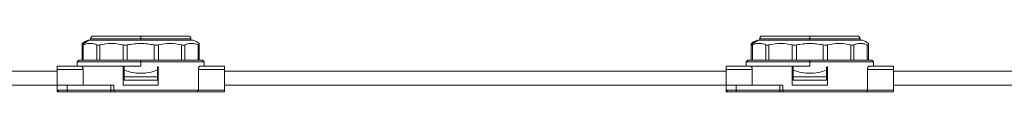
# Model space of a CAD drawing. Header units: millimetres. Extents: x -445 to 1926, y -59 to 420.
# Tile 39 of 44: x 1337 to 1632, y 160 to 177. Entities that reach past the tile are written whole.
import ezdxf

# ---------------------------------------------------------------- set-up
doc = ezdxf.new("R2010")
doc.units = ezdxf.units.MM
doc.linetypes.add('SLD-Solid', pattern=[0])

msp = doc.modelspace()

# ---------------------------------------------------------------- linework, layer by layer
at = {"color": 7, "linetype": 'SLD-Solid', "lineweight": 18}
for p, q in [((1359.34, 177.16), (1373.54, 177.16)), ((1373.54, 177.16), (1387.74, 177.16)), ((1373.54, 177.16), (1373.54, 176.36)), ((1559.34, 177.16), (1573.54, 177.16)), ((1573.54, 177.16), (1587.74, 177.16)), ((1573.54, 177.16), (1573.54, 176.36)), ((1356.04, 169.96), (1356.04, 174.53)), ((1356.37, 169.96), (1356.37, 174.53)), ((1357.85, 175.96), (1358.38, 175.96)), ((1358.38, 175.96), (1389.23, 175.96)), ((1358.54, 176.36), (1358.54, 175.96)), ((1358.54, 176.36), (1373.54, 176.36)), ((1360.39, 169.96), (1360.39, 174.53)), ((1361.31, 169.96), (1361.31, 174.53)), ((1368.27, 169.96), (1368.27, 174.53)), ((1369.52, 169.96), (1369.52, 174.53)), ((1373.54, 175.96), (1373.54, 176.36)), ((1373.54, 176.36), (1388.54, 176.36)), ((1377.56, 169.96), (1377.56, 174.53)), ((1378.81, 169.96), (1378.81, 174.53)), ((1385.77, 169.96), (1385.77, 174.53)), ((1386.68, 169.96), (1386.68, 174.53)), ((1388.54, 175.96), (1388.54, 176.36)), ((1390.7, 169.96), (1390.7, 174.53)), ((1391.04, 169.96), (1391.04, 174.53)), ((1556.04, 169.96), (1556.04, 174.53)), ((1556.37, 169.96), (1556.37, 174.53)), ((1557.85, 175.96), (1558.38, 175.96)), ((1558.38, 175.96), (1589.23, 175.96)), ((1558.54, 176.36), (1558.54, 175.96)), ((1558.54, 176.36), (1573.54, 176.36)), ((1560.39, 169.96), (1560.39, 174.53)), ((1561.31, 169.96), (1561.31, 174.53)), ((1568.27, 169.96), (1568.27, 174.53)), ((1569.52, 169.96), (1569.52, 174.53)), ((1573.54, 175.96), (1573.54, 176.36)), ((1573.54, 176.36), (1588.54, 176.36)), ((1577.56, 169.96), (1577.56, 174.53)), ((1578.81, 169.96), (1578.81, 174.53)), ((1585.77, 169.96), (1585.77, 174.53)), ((1586.68, 169.96), (1586.68, 174.53)), ((1588.54, 175.96), (1588.54, 176.36)), ((1590.7, 169.96), (1590.7, 174.53)), ((1591.04, 169.96), (1591.04, 174.53)), ((1348.54, 168.16), (1355.88, 168.16)), ((1348.54, 167.16), (1348.54, 168.16)), ((1355.04, 169.96), (1354.54, 169.46)), ((1354.54, 169.46), (1354.54, 168.16)), ((1354.54, 169.46), (1373.54, 169.46)), ((1355.04, 169.96), (1373.54, 169.96)), ((1355.88, 168.16), (1373.54, 168.16)), ((1368.29, 162.58), (1368.29, 167.83)), ((1368.54, 167.83), (1368.54, 166.96)), ((1392.04, 169.96), (1373.54, 169.96)), ((1373.54, 169.96), (1373.54, 169.46)), ((1373.54, 168.16), (1373.54, 169.46)), ((1373.54, 169.46), (1392.54, 169.46)), ((1378.54, 167.83), (1378.54, 166.96)), ((1378.79, 162.58), (1378.79, 167.83)), ((1391.2, 168.16), (1398.54, 168.16)), ((1392.54, 169.46), (1392.04, 169.96)), ((1392.54, 168.16), (1392.54, 169.46)), ((1398.54, 168.16), (1398.54, 167.16)), ((1548.54, 168.16), (1555.88, 168.16)), ((1548.54, 167.16), (1548.54, 168.16)), ((1555.04, 169.96), (1554.54, 169.46)), ((1554.54, 169.46), (1554.54, 168.16)), ((1554.54, 169.46), (1573.54, 169.46)), ((1555.04, 169.96), (1573.54, 169.96)), ((1555.88, 168.16), (1573.54, 168.16)), ((1568.29, 162.58), (1568.29, 167.83)), ((1568.54, 167.83), (1568.54, 166.96)), ((1592.04, 169.96), (1573.54, 169.96)), ((1573.54, 169.96), (1573.54, 169.46)), ((1573.54, 168.16), (1573.54, 169.46)), ((1573.54, 169.46), (1592.54, 169.46)), ((1578.54, 167.83), (1578.54, 166.96)), ((1578.79, 162.58), (1578.79, 167.83)), ((1591.2, 168.16), (1598.54, 168.16)), ((1592.54, 169.46), (1592.04, 169.96)), ((1592.54, 168.16), (1592.54, 169.46)), ((1598.54, 168.16), (1598.54, 167.16)), ((1198.54, 166.71), (1348.54, 166.71)), ((1348.54, 167.16), (1356.3, 167.16)), ((1348.54, 162.46), (1348.54, 167.16)), ((1356.3, 162.46), (1356.3, 167.16)), ((1368.54, 164.96), (1368.54, 166.96)), ((1368.54, 166.96), (1368.61, 166.96)), ((1378.54, 164.96), (1368.54, 164.96)), ((1368.54, 163.96), (1368.54, 164.96)), ((1378.47, 166.96), (1378.54, 166.96)), ((1378.54, 166.96), (1378.54, 164.96)), ((1378.54, 163.96), (1378.54, 164.96)), ((1390.77, 160.96), (1390.77, 167.16)), ((1390.77, 167.16), (1398.54, 167.16)), ((1398.54, 160.96), (1398.54, 167.16)), ((1398.54, 166.71), (1548.54, 166.71)), ((1548.54, 167.16), (1556.3, 167.16)), ((1548.54, 162.46), (1548.54, 167.16)), ((1556.3, 162.46), (1556.3, 167.16)), ((1568.54, 164.96), (1568.54, 166.96)), ((1568.54, 166.96), (1568.61, 166.96)), ((1578.54, 164.96), (1568.54, 164.96)), ((1568.54, 163.96), (1568.54, 164.96)), ((1578.47, 166.96), (1578.54, 166.96)), ((1578.54, 166.96), (1578.54, 164.96)), ((1578.54, 163.96), (1578.54, 164.96)), ((1590.77, 160.96), (1590.77, 167.16)), ((1590.77, 167.16), (1598.54, 167.16)), ((1598.54, 160.96), (1598.54, 167.16)), ((1598.54, 166.71), (1748.54, 166.71)), ((1198.54, 162.46), (1348.54, 162.46)), ((1348.54, 160.96), (1348.54, 162.46)), ((1348.54, 162.46), (1351.54, 162.46)), ((1351.54, 160.96), (1351.54, 162.46)), ((1364.59, 162.46), (1351.54, 162.46)), ((1364.59, 160.96), (1364.59, 162.46)), ((1364.59, 162.46), (1365.45, 162.46)), ((1365.45, 160.96), (1365.45, 162.46)), ((1368.41, 162.46), (1378.66, 162.46)), ((1378.54, 163.96), (1368.54, 163.96)), ((1398.54, 162.46), (1548.54, 162.46)), ((1548.54, 160.96), (1548.54, 162.46)), ((1548.54, 162.46), (1551.54, 162.46)), ((1551.54, 160.96), (1551.54, 162.46)), ((1564.59, 162.46), (1551.54, 162.46)), ((1564.59, 160.96), (1564.59, 162.46)), ((1564.59, 162.46), (1565.45, 162.46)), ((1565.45, 160.96), (1565.45, 162.46)), ((1568.41, 162.46), (1578.66, 162.46)), ((1578.54, 163.96), (1568.54, 163.96)), ((1598.54, 162.46), (1748.54, 162.46)), ((1351.54, 160.96), (1348.54, 160.96)), ((1349.04, 160.46), (1348.54, 160.96)), ((1348.54, 160.96), (1348.54, 160.46)), ((1348.54, 160.46), (1349.04, 160.46)), ((1351.54, 160.46), (1349.04, 160.46)), ((1351.54, 160.46), (1351.54, 160.96)), ((1364.59, 160.96), (1351.54, 160.96)), ((1364.59, 160.46), (1351.54, 160.46)), ((1364.59, 160.46), (1364.59, 160.96)), ((1365.45, 160.96), (1364.59, 160.96)), ((1365.66, 160.46), (1364.59, 160.46)), ((1390.77, 160.96), (1365.45, 160.96)), ((1365.66, 160.46), (1365.45, 160.96)), ((1390.45, 160.46), (1365.66, 160.46)), ((1390.45, 160.46), (1398.54, 160.46)), ((1390.77, 160.96), (1398.54, 160.96)), ((1398.54, 160.96), (1398.54, 160.46)), ((1551.54, 160.96), (1548.54, 160.96)), ((1549.04, 160.46), (1548.54, 160.96)), ((1548.54, 160.96), (1548.54, 160.46)), ((1548.54, 160.46), (1549.04, 160.46)), ((1551.54, 160.46), (1549.04, 160.46)), ((1551.54, 160.46), (1551.54, 160.96)), ((1564.59, 160.96), (1551.54, 160.96)), ((1564.59, 160.46), (1551.54, 160.46)), ((1564.59, 160.46), (1564.59, 160.96)), ((1565.45, 160.96), (1564.59, 160.96)), ((1565.66, 160.46), (1564.59, 160.46)), ((1590.77, 160.96), (1565.45, 160.96)), ((1565.66, 160.46), (1565.45, 160.96)), ((1590.45, 160.46), (1565.66, 160.46)), ((1590.45, 160.46), (1598.54, 160.46)), ((1590.77, 160.96), (1598.54, 160.96)), ((1598.54, 160.96), (1598.54, 160.46))]:
    msp.add_line(p, q, dxfattribs=at)
for centre, radius, start, end in [((1359.34, 176.36), 0.8, 90, 180), ((1387.74, 176.36), 0.8, 0, 90), ((1559.34, 176.36), 0.8, 90, 180), ((1587.74, 176.36), 0.8, 0, 90), ((1359.38, 171.04), 5.15, 107.2549, 130.4986), ((1359.91, 171.24), 4.96, 107.9561, 139.7861), ((1387.7, 171.04), 5.15, 49.5183, 72.7451), ((1559.38, 171.04), 5.15, 107.2549, 130.4986), ((1559.91, 171.24), 4.96, 107.9561, 139.7861), ((1587.7, 171.04), 5.15, 49.5183, 72.7451)]:
    msp.add_arc(centre, radius, start, end, dxfattribs=at)
for points, knots in [([(1356.04, 174.53), (1356.04, 174.6), (1356.04, 174.76), (1356.04, 174.89), (1356.04, 174.96), (1356.04, 174.95), (1356.04, 174.95)], [0, 0, 0, 0, 0.270801, 0.549911, 0.830383, 1, 1, 1, 1]), ([(1356.04, 174.53), (1356.04, 174.5), (1356.05, 174.45), (1356.1, 174.45), (1356.12, 174.44)], [0, 0, 0, 0, 0.573868, 1, 1, 1, 1]), ([(1356.12, 174.44), (1356.16, 174.45), (1356.22, 174.46), (1356.33, 174.5), (1356.37, 174.53)], [0, 0, 0, 0, 0.54545, 1, 1, 1, 1]), ([(1360.39, 174.53), (1360.11, 174.64), (1359.56, 174.86), (1358.77, 174.96), (1357.71, 174.98), (1356.92, 174.71), (1356.37, 174.53)], [0, 0, 0, 0, 0.21393, 0.414834, 0.587057, 1, 1, 1, 1]), ([(1368.27, 174.53), (1367.11, 174.74), (1364.79, 175.18), (1362.47, 174.74), (1361.31, 174.53)], [0, 0, 0, 0, 0.500234, 1, 1, 1, 1]), ([(1377.56, 174.53), (1376.22, 174.74), (1373.54, 175.18), (1370.86, 174.74), (1369.52, 174.53)], [0, 0, 0, 0, 0.499933, 1, 1, 1, 1]), ([(1385.77, 174.53), (1384.61, 174.74), (1382.29, 175.18), (1379.97, 174.74), (1378.81, 174.53)], [0, 0, 0, 0, 0.499632, 1, 1, 1, 1]), ([(1390.7, 174.53), (1390.52, 174.6), (1390.16, 174.76), (1389.6, 174.89), (1389, 174.97), (1388.31, 174.97), (1387.52, 174.86), (1386.97, 174.64), (1386.68, 174.53)], [0, 0, 0, 0, 0.135419, 0.274991, 0.415244, 0.585607, 0.785782, 1, 1, 1, 1]), ([(1391.04, 174.95), (1391.04, 174.95), (1391.04, 174.96), (1391.04, 174.86), (1391.04, 174.64), (1391.04, 174.53)], [0, 0, 0, 0, 0.171076, 0.571477, 1, 1, 1, 1]), ([(1556.04, 174.53), (1556.04, 174.6), (1556.04, 174.76), (1556.04, 174.89), (1556.04, 174.96), (1556.04, 174.95), (1556.04, 174.95)], [0, 0, 0, 0, 0.270801, 0.549911, 0.830383, 1, 1, 1, 1]), ([(1556.04, 174.53), (1556.04, 174.5), (1556.05, 174.45), (1556.1, 174.45), (1556.12, 174.44)], [0, 0, 0, 0, 0.573868, 1, 1, 1, 1]), ([(1556.12, 174.44), (1556.16, 174.45), (1556.22, 174.46), (1556.33, 174.5), (1556.37, 174.53)], [0, 0, 0, 0, 0.54545, 1, 1, 1, 1]), ([(1560.39, 174.53), (1560.11, 174.64), (1559.56, 174.86), (1558.77, 174.96), (1557.71, 174.98), (1556.92, 174.71), (1556.37, 174.53)], [0, 0, 0, 0, 0.21393, 0.414834, 0.587057, 1, 1, 1, 1]), ([(1568.27, 174.53), (1567.11, 174.74), (1564.79, 175.18), (1562.47, 174.74), (1561.31, 174.53)], [0, 0, 0, 0, 0.500234, 1, 1, 1, 1]), ([(1577.56, 174.53), (1576.22, 174.74), (1573.54, 175.18), (1570.86, 174.74), (1569.52, 174.53)], [0, 0, 0, 0, 0.499933, 1, 1, 1, 1]), ([(1585.77, 174.53), (1584.61, 174.74), (1582.29, 175.18), (1579.97, 174.74), (1578.81, 174.53)], [0, 0, 0, 0, 0.499632, 1, 1, 1, 1]), ([(1590.7, 174.53), (1590.52, 174.6), (1590.16, 174.76), (1589.6, 174.89), (1589, 174.97), (1588.31, 174.97), (1587.52, 174.86), (1586.97, 174.64), (1586.68, 174.53)], [0, 0, 0, 0, 0.135419, 0.274991, 0.415244, 0.585607, 0.785782, 1, 1, 1, 1]), ([(1591.04, 174.95), (1591.04, 174.95), (1591.04, 174.96), (1591.04, 174.86), (1591.04, 174.64), (1591.04, 174.53)], [0, 0, 0, 0, 0.171076, 0.571477, 1, 1, 1, 1]), ([(1355.88, 168.16), (1355.93, 168.14), (1356.04, 168.11), (1356.16, 167.91), (1356.23, 167.71), (1356.27, 167.54), (1356.3, 167.35), (1356.3, 167.22), (1356.3, 167.16)], [0, 0, 0, 0, 0.264435, 0.519877, 0.644509, 0.766809, 0.883924, 1, 1, 1, 1]), ([(1368.29, 167.83), (1368.29, 167.85), (1368.29, 167.88), (1368.31, 167.91), (1368.34, 167.94), (1368.38, 167.96), (1368.4, 167.96), (1368.41, 167.96)], [0, 0, 0, 0, 0.204476, 0.408827, 0.616694, 0.832234, 1, 1, 1, 1]), ([(1368.41, 167.96), (1368.43, 167.96), (1368.46, 167.96), (1368.5, 167.93), (1368.52, 167.9), (1368.54, 167.86), (1368.54, 167.84), (1368.54, 167.83)], [0, 0, 0, 0, 0.225045, 0.450236, 0.671063, 0.884001, 1, 1, 1, 1]), ([(1378.54, 167.83), (1378.54, 167.85), (1378.54, 167.88), (1378.56, 167.91), (1378.59, 167.94), (1378.63, 167.96), (1378.65, 167.96), (1378.66, 167.96)], [0, 0, 0, 0, 0.205142, 0.410174, 0.618314, 0.833457, 1, 1, 1, 1]), ([(1378.66, 167.96), (1378.68, 167.96), (1378.71, 167.96), (1378.75, 167.93), (1378.77, 167.9), (1378.79, 167.86), (1378.79, 167.84), (1378.79, 167.83)], [0, 0, 0, 0, 0.225402, 0.450933, 0.672395, 0.88557, 1, 1, 1, 1]), ([(1390.77, 167.16), (1390.77, 167.22), (1390.78, 167.35), (1390.8, 167.54), (1390.84, 167.71), (1390.92, 167.91), (1391.04, 168.11), (1391.15, 168.14), (1391.2, 168.16)], [0, 0, 0, 0, 0.1160622, 0.2331904, 0.3554625, 0.4801227, 0.7355647, 1, 1, 1, 1]), ([(1555.88, 168.16), (1555.93, 168.14), (1556.04, 168.11), (1556.16, 167.91), (1556.23, 167.71), (1556.27, 167.54), (1556.3, 167.35), (1556.3, 167.22), (1556.3, 167.16)], [0, 0, 0, 0, 0.264435, 0.519877, 0.644509, 0.766809, 0.883924, 1, 1, 1, 1]), ([(1568.29, 167.83), (1568.29, 167.85), (1568.29, 167.88), (1568.31, 167.91), (1568.34, 167.94), (1568.38, 167.96), (1568.4, 167.96), (1568.41, 167.96)], [0, 0, 0, 0, 0.204476, 0.408827, 0.616694, 0.832234, 1, 1, 1, 1]), ([(1568.41, 167.96), (1568.43, 167.96), (1568.46, 167.96), (1568.5, 167.93), (1568.52, 167.9), (1568.54, 167.86), (1568.54, 167.84), (1568.54, 167.83)], [0, 0, 0, 0, 0.225045, 0.450236, 0.671063, 0.884001, 1, 1, 1, 1]), ([(1578.54, 167.83), (1578.54, 167.85), (1578.54, 167.88), (1578.56, 167.91), (1578.59, 167.94), (1578.63, 167.96), (1578.65, 167.96), (1578.66, 167.96)], [0, 0, 0, 0, 0.205142, 0.410174, 0.618314, 0.833457, 1, 1, 1, 1]), ([(1578.66, 167.96), (1578.68, 167.96), (1578.71, 167.96), (1578.75, 167.93), (1578.77, 167.9), (1578.79, 167.86), (1578.79, 167.84), (1578.79, 167.83)], [0, 0, 0, 0, 0.225402, 0.450933, 0.672395, 0.88557, 1, 1, 1, 1]), ([(1590.77, 167.16), (1590.77, 167.22), (1590.78, 167.35), (1590.8, 167.54), (1590.84, 167.71), (1590.92, 167.91), (1591.04, 168.11), (1591.15, 168.14), (1591.2, 168.16)], [0, 0, 0, 0, 0.1160622, 0.2331904, 0.3554625, 0.4801227, 0.7355647, 1, 1, 1, 1]), ([(1368.61, 166.96), (1369.43, 166.7), (1371.01, 166.2), (1373.54, 166), (1376.06, 166.2), (1377.65, 166.7), (1378.47, 166.96)], [0, 0, 0, 0, 0.258504, 0.5, 0.741496, 1, 1, 1, 1]), ([(1568.61, 166.96), (1569.43, 166.7), (1571.01, 166.2), (1573.54, 166), (1576.06, 166.2), (1577.65, 166.7), (1578.47, 166.96)], [0, 0, 0, 0, 0.258504, 0.5, 0.741496, 1, 1, 1, 1]), ([(1368.41, 162.46), (1368.4, 162.46), (1368.37, 162.46), (1368.33, 162.49), (1368.3, 162.52), (1368.29, 162.56), (1368.29, 162.58), (1368.29, 162.58)], [0, 0, 0, 0, 0.225402, 0.450933, 0.672395, 0.88557, 1, 1, 1, 1]), ([(1378.79, 162.58), (1378.79, 162.57), (1378.78, 162.54), (1378.76, 162.51), (1378.73, 162.48), (1378.7, 162.46), (1378.67, 162.46), (1378.66, 162.46)], [0, 0, 0, 0, 0.204476, 0.408827, 0.616694, 0.832234, 1, 1, 1, 1]), ([(1568.41, 162.46), (1568.4, 162.46), (1568.37, 162.46), (1568.33, 162.49), (1568.3, 162.52), (1568.29, 162.56), (1568.29, 162.58), (1568.29, 162.58)], [0, 0, 0, 0, 0.225402, 0.450933, 0.672395, 0.88557, 1, 1, 1, 1]), ([(1578.79, 162.58), (1578.79, 162.57), (1578.78, 162.54), (1578.76, 162.51), (1578.73, 162.48), (1578.7, 162.46), (1578.67, 162.46), (1578.66, 162.46)], [0, 0, 0, 0, 0.204476, 0.408827, 0.616694, 0.832234, 1, 1, 1, 1]), ([(1390.45, 160.46), (1390.51, 160.55), (1390.62, 160.72), (1390.72, 160.89), (1390.77, 160.96)], [0, 0, 0, 0, 0.55676, 1, 1, 1, 1]), ([(1590.45, 160.46), (1590.51, 160.55), (1590.62, 160.72), (1590.72, 160.89), (1590.77, 160.96)], [0, 0, 0, 0, 0.55676, 1, 1, 1, 1])]:
    msp.add_open_spline(points, degree=3, knots=knots, dxfattribs=at)
for points in [[(1360.39, 174.53), (1360.52, 174.48), (1360.76, 174.4), (1361.13, 174.48), (1361.31, 174.53)], [(1368.27, 174.53), (1368.47, 174.48), (1368.86, 174.4), (1369.3, 174.48), (1369.52, 174.53)], [(1377.56, 174.53), (1377.78, 174.48), (1378.22, 174.4), (1378.61, 174.48), (1378.81, 174.53)], [(1385.77, 174.53), (1385.95, 174.48), (1386.32, 174.4), (1386.56, 174.48), (1386.68, 174.53)], [(1390.7, 174.53), (1390.8, 174.48), (1390.99, 174.4), (1391.02, 174.48), (1391.04, 174.53)], [(1560.39, 174.53), (1560.52, 174.48), (1560.76, 174.4), (1561.13, 174.48), (1561.31, 174.53)], [(1568.27, 174.53), (1568.47, 174.48), (1568.86, 174.4), (1569.3, 174.48), (1569.52, 174.53)], [(1577.56, 174.53), (1577.78, 174.48), (1578.22, 174.4), (1578.61, 174.48), (1578.81, 174.53)], [(1585.77, 174.53), (1585.95, 174.48), (1586.32, 174.4), (1586.56, 174.48), (1586.68, 174.53)], [(1590.7, 174.53), (1590.8, 174.48), (1590.99, 174.4), (1591.02, 174.48), (1591.04, 174.53)]]:
    msp.add_open_spline(points, degree=3, dxfattribs=at)

doc.saveas('drawing.dxf')
